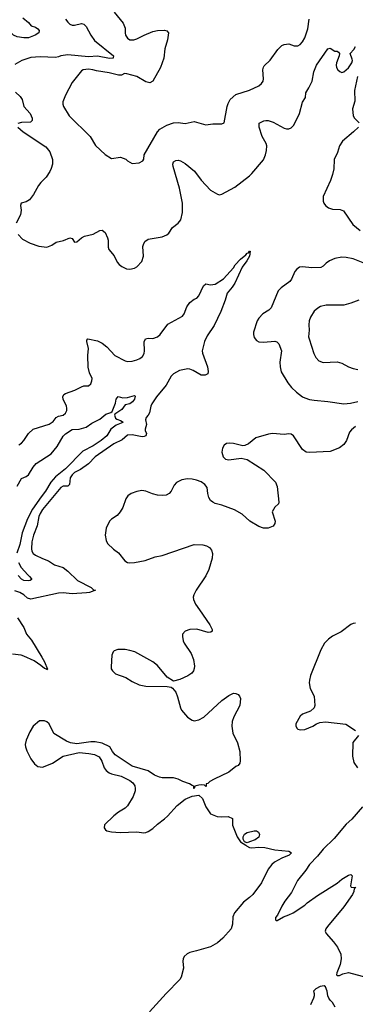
# Model space of a CAD drawing. Header units: inches. Extents: x 1173000 to 1307049, y 522583 to 678455.
# Tile 95 of 256: x 1220573 to 1223488, y 556575 to 565124. Entities that reach past the tile are written whole.
import ezdxf

# ---------------------------------------------------------------- set-up
doc = ezdxf.new("R2010")
doc.units = ezdxf.units.IN
doc.header["$MEASUREMENT"] = 0
doc.layers.add('B2525', color=7, linetype='Continuous')
doc.layers.add('B2526', color=7, linetype='Continuous')

msp = doc.modelspace()

# ---------------------------------------------------------------- linework, layer by layer
at = {"layer": 'B2525', "color": 5}
for points, elevation in [([(1222135.2, 560000), (1222225.7, 559870), (1222245.5, 559830), (1222244, 559816), (1222233.8, 559806.2), (1222210, 559804.2), (1222112.3, 559832.2), (1222050, 559831.1), (1222010, 559814.5), (1221988.2, 559790), (1221986, 559770), (1221994.4, 559730), (1222003.1, 559710), (1222061.8, 559621.8), (1222082, 559570), (1222090.4, 559510.4), (1222088.4, 559490), (1222082.4, 559470), (1222069, 559451), (1222032.7, 559427.3), (1221964.7, 559395.3), (1221910, 559382), (1221854.7, 559414.7), (1221770, 559516.3), (1221730, 559549.7), (1221574.5, 559634.5), (1221530, 559648.5), (1221490, 559654.7), (1221424.9, 559655.1), (1221395.1, 559644.9), (1221384.8, 559635.2), (1221374.6, 559605.4), (1221366.5, 559506.5), (1221369, 559489), (1221378.4, 559470), (1221405.7, 559445.7), (1221493.7, 559413.7), (1221550, 559378.4), (1221610, 559348.7), (1221670, 559336.5), (1221854, 559334), (1221887.9, 559327.9), (1221900.7, 559320.7), (1221930, 559286), (1221944.9, 559244.9), (1221968.9, 559150), (1221979.5, 559130), (1222030, 559067.2), (1222070, 559042.6), (1222090, 559038), (1222130, 559045.7), (1222172.4, 559067.6), (1222330, 559212.2), (1222390, 559257.1), (1222430, 559276.3), (1222450, 559274.8), (1222470, 559266), (1222482.8, 559250), (1222490.5, 559230.5), (1222484.9, 559170), (1222434, 559070), (1222419.5, 559030), (1222414.4, 558990), (1222424.9, 558930), (1222465.1, 558845.1), (1222486, 558770), (1222488.5, 558690), (1222484.4, 558670), (1222470.4, 558650), (1222450, 558639.7), (1222390, 558591), (1222261, 558530), (1222224.7, 558510), (1222206.8, 558493.2), (1222194, 558490), (1222194, 558470), (1222190, 558466), (1222178, 558478), (1222150, 558482), (1222130, 558479), (1222094, 558470), (1222090, 558448), (1222086, 558450), (1222086, 558470), (1222070, 558474), (1222049.4, 558489.4), (1221990, 558509.5), (1221948.7, 558530), (1221910, 558540.7), (1221810, 558542.7), (1221787.2, 558547.2), (1221745.1, 558565.1), (1221690, 558601.2), (1221550, 558642.7), (1221402.5, 558742.5), (1221379, 558770), (1221355.3, 558810), (1221290, 558842.7), (1221230, 558854.5), (1221190, 558855.1), (1221070, 558837.2), (1221015.3, 558844.7), (1220979.1, 558859.1), (1220870, 558926.6), (1220829.7, 559009.7), (1220810, 559027.3), (1220790, 559037.4), (1220744.7, 559035.3), (1220689, 558991), (1220659.9, 558940.1), (1220630.4, 558870), (1220621.6, 558830), (1220623.8, 558810), (1220636.1, 558776.1), (1220670, 558706.8), (1220702.8, 558662.8), (1220730, 558640.7), (1220770, 558635.5), (1220810, 558648), (1220857.2, 558670), (1220950, 558730.4), (1221090, 558760.7), (1221174.4, 558754.4), (1221224, 558744), (1221262.8, 558722.8), (1221285.2, 558685.2), (1221306, 558630), (1221325.2, 558605.2), (1221350, 558586), (1221370, 558576), (1221455.2, 558555.2), (1221530, 558518.8), (1221557.1, 558497.1), (1221573, 558473), (1221577.3, 558450), (1221576.3, 558430), (1221559.9, 558380.1), (1221510, 558299), (1221490, 558277.2), (1221430, 558243.7), (1221390, 558212.3), (1221310, 558134), (1221307.1, 558107.1), (1221318, 558090), (1221330, 558082.8), (1221370, 558073), (1221446.9, 558066.9), (1221590, 558073.4), (1221650, 558064), (1221670, 558066.8), (1221690, 558074.8), (1221730, 558102), (1221770, 558139.3), (1221830, 558184.4), (1221858.4, 558210), (1221939.8, 558300.3), (1222010, 558357.3), (1222070, 558382.8), (1222130, 558392), (1222161, 558361), (1222190.4, 558290.4), (1222230.5, 558230.5), (1222287.5, 558207.5), (1222330, 558202.8), (1222385.2, 558205.2), (1222422, 558190), (1222421, 558130), (1222462.2, 558030), (1222490, 557986.5), (1222538.5, 557958.5), (1222544.4, 557950), (1222570, 557938), (1222590, 557934.4), (1222650, 557939), (1222703.8, 557936.2), (1222790, 557917.1), (1222910, 557905.5), (1222932.7, 557890), (1222914, 557870), (1222850, 557844.7), (1222787.7, 557810), (1222764, 557790), (1222730.7, 557750), (1222673, 557630), (1222597.1, 557530), (1222570, 557501.6), (1222516.7, 557463.3), (1222438, 557370), (1222425.7, 557334.3), (1222421.7, 557270), (1222411, 557230), (1222338.9, 557150), (1222290, 557108.6), (1222230, 557074.5), (1222110, 557038.7), (1222050, 557026.3), (1222026.6, 557013.4), (1222003.1, 556990), (1221992, 556970), (1221990.3, 556950), (1221996.1, 556890), (1221976.6, 556810), (1221965.4, 556790), (1221846.6, 556670), (1221700.1, 556510)], 820), ([(1220555.3, 559930), (1220608.2, 559848.2), (1220633.1, 559790), (1220677, 559737), (1220766.6, 559590), (1220789.4, 559550), (1220814.6, 559485.4), (1220810, 559479), (1220806, 559486), (1220790, 559489.7), (1220757.7, 559517.7), (1220697.5, 559557.5), (1220610, 559598), (1220585.7, 559605.7), (1220510, 559616.4)], 780), ([(1223490, 559886), (1223470, 559882.7), (1223448.3, 559871.7), (1223364.7, 559810), (1223290, 559773.2), (1223254.6, 559745.4), (1223222, 559710), (1223190, 559654), (1223100.5, 559430), (1223090.6, 559390), (1223087.9, 559367.9), (1223097.3, 559317.3), (1223131, 559250), (1223136, 559170), (1223130.8, 559149.2), (1223099.8, 559120.2), (1223030, 559095.3), (1223010, 559078), (1222972, 559010), (1222972, 558990), (1222982, 558970), (1222990, 558964.7), (1223010, 558958), (1223050, 558961), (1223118, 558990), (1223150, 559011.3), (1223179, 559021), (1223230, 559026.8), (1223407.1, 559007.1), (1223490, 558952)], 840), ([(1223517.3, 558910), (1223467.3, 558850), (1223462.8, 558730), (1223474.4, 558674.4), (1223507.9, 558627.9)], 840), ([(1223550.7, 558289.3), (1223457.3, 558182.7), (1223410, 558138.2), (1223303.5, 558016.5), (1223210, 557923), (1223159.4, 557860.6), (1223091, 557790), (1223059.3, 557740.7), (1222986, 557650), (1222933.2, 557546.8), (1222876, 557470), (1222850, 557428), (1222812, 557348), (1222794, 557330), (1222794, 557310), (1222802, 557302), (1222810, 557302), (1222864, 557336), (1222910, 557351.3), (1222948, 557370), (1223050, 557436), (1223070, 557456), (1223160.2, 557519.8), (1223331.7, 557628.3), (1223370, 557662.8), (1223430, 557696), (1223450, 557702), (1223462, 557690), (1223445.4, 557605.4), (1223452.7, 557592.7), (1223492, 557590), (1223478, 557582), (1223474.8, 557554.8), (1223464.9, 557530), (1223390, 557422), (1223247.7, 557252.3), (1223232.4, 557230), (1223226.4, 557210), (1223235.2, 557190), (1223299.2, 557119.2), (1223332.9, 557072.9), (1223361.6, 557010), (1223364.8, 556970), (1223357.8, 556922.2), (1223327.7, 556850), (1223324.7, 556830), (1223330, 556824.7), (1223350, 556826), (1223380.2, 556839.8), (1223430, 556850.8), (1223590, 556808)], 840), ([(1223313.2, 556550), (1223289.2, 556590), (1223269.2, 556610), (1223257.2, 556630), (1223249, 556650), (1223245.2, 556690), (1223230, 556728), (1223217, 556737), (1223184, 556730), (1223146.8, 556710), (1223124.7, 556690), (1223132, 556670), (1223132, 556650), (1223124.7, 556630), (1223098, 556570)], 840)]:
    msp.add_lwpolyline(points, dxfattribs=dict(at, elevation=elevation))
at = {"layer": 'B2525', "color": 5, "elevation": 820}
msp.add_lwpolyline([(1222550, 557978.3), (1222526, 557986), (1222515.6, 558010), (1222515.3, 558030), (1222527.2, 558052.8), (1222550, 558066.4), (1222610, 558082.3), (1222630, 558081.6), (1222647.4, 558070), (1222656, 558050), (1222650, 558026.9), (1222617.9, 558002.1), (1222570, 557984.7)], close=True, dxfattribs=at)
at = {"layer": 'B2526', "color": 5}
for points, elevation in [([(1221392.7, 565190), (1221472.9, 565092.9), (1221490.4, 565050), (1221488, 565010), (1221493.4, 564990), (1221510, 564964), (1221530, 564950.7), (1221566, 564950), (1221590, 564957.1), (1221654, 564990), (1221730, 565020.4), (1221770.6, 565030.6), (1221830, 565034.8), (1221850, 565026.8), (1221866.8, 565010), (1221857.4, 564950), (1221834.6, 564870), (1221826, 564790), (1221796.9, 564710), (1221730, 564592), (1221702.6, 564577.4), (1221670, 564584.2), (1221590, 564631), (1221504.5, 564655.5), (1221483.4, 564656.6), (1221456.3, 564643.7), (1221430, 564642.9), (1221350, 564663), (1221239.5, 564679.5), (1221208.7, 564690), (1221170, 564694.2), (1221123.8, 564690), (1221110, 564681.7), (1221030, 564578.9), (1220970.4, 564470), (1220949, 564410), (1220947.7, 564390), (1220953.7, 564370), (1221004.2, 564290), (1221186, 564110), (1221230.7, 564030.7), (1221314.4, 563954.4), (1221370, 563918.8), (1221450, 563930.8), (1221494, 563914), (1221510, 563898), (1221550, 563876), (1221610, 563882), (1221642, 563898), (1221650, 563914), (1221655.6, 563950), (1221770, 564152), (1221790, 564173.8), (1221850, 564209.1), (1221910, 564227.8), (1221950, 564230.3), (1222010, 564223.1), (1222090, 564240.4), (1222190, 564210.4), (1222250, 564218.7), (1222330, 564218.8), (1222348.7, 564230), (1222374.3, 564370), (1222383.3, 564396.7), (1222402.4, 564430), (1222450, 564474), (1222568.6, 564511.4), (1222649.3, 564550), (1222674.5, 564570), (1222686.6, 564590), (1222689.5, 564610), (1222683.6, 564690), (1222690, 564711.3), (1222697, 564723), (1222750, 564774), (1222813.9, 564866.1), (1222850, 564899.1), (1222870, 564907.7), (1222910, 564914), (1222958.5, 564898.5), (1222990, 564898), (1223010, 564908), (1223030, 564930.8), (1223050, 564966), (1223075.7, 565044.3), (1223087.4, 565130)], 840), ([(1220599.6, 565139.6), (1220650, 565098.7), (1220672.3, 565072.3), (1220710, 565058.6), (1220730, 565044.2), (1220741.4, 565030), (1220740.2, 565010), (1220706.4, 564990), (1220650, 564968), (1220610, 564967.9), (1220550, 564975.7), (1220518.1, 564990), (1220470, 565037.6), (1220390, 565073.6), (1220168.9, 565151.1)], 780), ([(1220970.2, 565130.2), (1220990, 565102), (1221010, 565086), (1221030, 565077.8), (1221050, 565076.1), (1221110, 565090.3), (1221130, 565086.4), (1221150, 565066), (1221190.2, 564990), (1221224.2, 564944.2), (1221387.4, 564810), (1221386.4, 564793.6), (1221384, 564790), (1221352.2, 564787.8), (1221250, 564806.4), (1221170, 564801.7), (1220990, 564818.6), (1220929.4, 564810.6), (1220910, 564800.7), (1220884.4, 564795.6), (1220750, 564801.9), (1220670, 564796.9), (1220592, 564770), (1220530, 564735.9)], 820), ([(1220558.6, 563258.6), (1220598.2, 563218.2), (1220663.9, 563183.9), (1220738.1, 563158.1), (1220809.7, 563150.3), (1220853.3, 563166.7), (1220890, 563193), (1220953.7, 563206.3), (1221010, 563230.6), (1221030, 563224.7), (1221050, 563192), (1221070, 563196), (1221109, 563230), (1221135.1, 563244.9), (1221210, 563262.4), (1221270, 563295.3), (1221290, 563295.8), (1221315.2, 563275.2), (1221336, 563230), (1221340.9, 563210), (1221342.4, 563150), (1221348.2, 563130), (1221393, 563073), (1221420.2, 563020.3), (1221438, 562998), (1221461.7, 562981.7), (1221502, 562962), (1221530, 562957.6), (1221570, 562967), (1221590, 562978.4), (1221633.8, 563026.2), (1221649.7, 563070), (1221643.5, 563156.5), (1221647.2, 563172.8), (1221661.5, 563198.5), (1221690, 563217.6), (1221810, 563238.4), (1221850, 563255.5), (1221870, 563270.8), (1221901.4, 563318.6), (1221950, 563358.7), (1221972.2, 563387.8), (1221986.1, 563450), (1221988.7, 563530), (1221960.9, 563660.9), (1221905.7, 563850), (1221903.1, 563870), (1221909.8, 563890.2), (1221930, 563901.1), (1221950, 563904.6), (1221970, 563899.5), (1222010, 563874.9), (1222090.3, 563810), (1222150, 563730.4), (1222230, 563644), (1222290.5, 563610.5), (1222310, 563604), (1222330, 563610.6), (1222440.9, 563670), (1222570, 563768.5), (1222590, 563788.5), (1222690, 563908.5), (1222707.4, 563950), (1222717.6, 563990), (1222719.7, 564030), (1222714.7, 564050), (1222679.8, 564110), (1222654.5, 564190), (1222654, 564226), (1222694, 564246), (1222710, 564250.3), (1222730, 564248.9), (1222774.5, 564234.5), (1222870, 564183.1), (1222890, 564176.4), (1222910, 564176.4), (1222930, 564186.4), (1222950, 564206.4), (1222970, 564238.4), (1223004, 564310), (1223030.6, 564409.4), (1223056.4, 564450), (1223058.3, 564490), (1223085.9, 564534.1), (1223112.5, 564590), (1223128.8, 564671.2), (1223150, 564728.7), (1223250, 564870.6), (1223270, 564877.3), (1223310, 564851), (1223330, 564851), (1223342.8, 564842.8), (1223351, 564830), (1223347.7, 564810), (1223324.2, 564750), (1223321.1, 564730), (1223324.9, 564710), (1223337.1, 564690), (1223354.4, 564674.4), (1223370, 564667), (1223390, 564671.8), (1223430, 564705.5), (1223457.7, 564750), (1223463.9, 564770), (1223462, 564782), (1223442.7, 564830), (1223475.3, 564864.7), (1223490, 564891)], 820), ([(1223508.4, 564630), (1223481.9, 564510), (1223483, 564417), (1223463.1, 564350), (1223470.3, 564290), (1223482, 564270), (1223522, 564230)], 820), ([(1220536.1, 564496.1), (1220578.6, 564458.6), (1220594.6, 564430), (1220610.4, 564370), (1220663.1, 564310), (1220681.6, 564270), (1220682, 564250), (1220666, 564234), (1220590, 564231.9), (1220557.6, 564222.4)], 820), ([(1220556.8, 564190), (1220604.3, 564150), (1220799, 564019), (1220835.6, 563975.6), (1220858.9, 563910), (1220857.1, 563870), (1220846.4, 563833.6), (1220834.5, 563805.5), (1220803.8, 563756.2), (1220756.4, 563710), (1220736.2, 563683.8), (1220693.2, 563606.8), (1220658.8, 563561.2), (1220630, 563542.4), (1220586.8, 563530), (1220581.3, 563510), (1220585.5, 563470), (1220579.7, 563430), (1220543.4, 563356.6)], 820), ([(1223515.3, 564190), (1223473.4, 564150), (1223376.5, 564070), (1223351.7, 564030), (1223334.9, 563970), (1223304.2, 563910), (1223301.5, 563830), (1223290, 563781.2), (1223273, 563727), (1223210.4, 563590), (1223208.8, 563550), (1223214.4, 563530), (1223228.4, 563510), (1223254.8, 563490), (1223290, 563479.5), (1223357.4, 563477.4), (1223385.9, 563465.8), (1223467, 563347), (1223530, 563294.6)], 820), ([(1220566, 561434), (1220590, 561448.2), (1220610, 561470.5), (1220650, 561532.7), (1220690, 561568.4), (1220830, 561611.8), (1220863.6, 561636.4), (1220890, 561671.5), (1220910, 561683.2), (1220950, 561690.3), (1220970, 561707.2), (1220981.7, 561730), (1220983.5, 561750), (1220979.7, 561770), (1220951.3, 561830), (1220947.8, 561850), (1220957, 561870), (1220970, 561878.7), (1221051.9, 561908.1), (1221110, 561938), (1221130, 561944), (1221170, 561944.9), (1221190, 561964), (1221199.6, 561990), (1221202, 562010), (1221178.7, 562058.7), (1221168, 562108), (1221165.1, 562210), (1221169.6, 562270), (1221155.1, 562330), (1221157, 562343), (1221165.4, 562354.6), (1221250, 562336.4), (1221290, 562315.3), (1221330, 562283.1), (1221400.4, 562210), (1221490, 562161.7), (1221510, 562155.6), (1221550, 562159), (1221590, 562170.3), (1221616.3, 562183.7), (1221639.3, 562200.7), (1221654.7, 562225.3), (1221657.6, 562250), (1221653.6, 562326.4), (1221666.7, 562353.3), (1221690, 562360.3), (1221730, 562356.5), (1221770, 562370.3), (1221792, 562390), (1221860.5, 562479.5), (1221986.9, 562550), (1222002, 562570), (1222025.3, 562630), (1222050, 562668.4), (1222090, 562697.6), (1222112.3, 562707.8), (1222130, 562727.3), (1222170, 562813.4), (1222190, 562830.4), (1222230, 562823.1), (1222270, 562828.8), (1222344.8, 562875.2), (1222430.6, 562969.4), (1222445.4, 562994.6), (1222490, 563044.9), (1222537.5, 563082.5), (1222550, 563097.6), (1222559.1, 563100.9), (1222570, 563115.5), (1222574.6, 563114.6), (1222568.8, 563070), (1222546, 563030), (1222505.1, 562974.9), (1222442.1, 562837.9), (1222418.5, 562801.5), (1222375.8, 562750), (1222358.4, 562690), (1222320.2, 562590), (1222262.8, 562470), (1222201, 562379), (1222177.8, 562330), (1222157.4, 562250), (1222161.1, 562230), (1222205.3, 562110), (1222210.3, 562070), (1222206.7, 562050), (1222183.5, 562036.5), (1222150, 562037.8), (1222079.2, 562079.2), (1222050, 562091.3), (1222032.3, 562092.3), (1221961.2, 562078.8), (1221910, 562049.9), (1221890, 562027.9), (1221844.2, 561950), (1221762.6, 561850), (1221721, 561790), (1221712.4, 561770), (1221700.1, 561710), (1221690.1, 561689.9), (1221672.4, 561670), (1221666.4, 561650), (1221674.3, 561610), (1221662.3, 561570), (1221663, 561557), (1221675.8, 561530), (1221667.8, 561512.2), (1221655, 561505), (1221636.3, 561503.7), (1221550, 561521.1), (1221510, 561517.2), (1221462.2, 561477.8), (1221390, 561442), (1221229.3, 561330), (1221170, 561268.2), (1221102.3, 561217.7), (1221050, 561191.9), (1221030, 561174), (1221012.9, 561147.1), (1221006.4, 561090), (1220990, 561075), (1220950, 561074.4), (1220930, 561061.7), (1220770, 560870.7), (1220750, 560836.9), (1220740.2, 560810), (1220726.4, 560730), (1220692.7, 560650), (1220679.3, 560590), (1220674.9, 560530), (1220677.7, 560510), (1220690, 560490.4), (1220710, 560475.3), (1220770, 560445.3), (1220824.8, 560424.8), (1220876.3, 560390), (1220950, 560366.7), (1220990, 560337.3), (1221075.5, 560255.5), (1221194.3, 560194.3), (1221215.3, 560175.3), (1221230.5, 560170), (1221179.1, 560150), (1221152.8, 560147.2), (1221030, 560139.9), (1220950, 560146.9), (1220910, 560144.7), (1220670, 560094.2), (1220640.5, 560100.5), (1220608, 560130), (1220574.3, 560150), (1220530, 560165)], 780), ([(1223570, 563006.1), (1223470, 563047.3), (1223410, 563060.3), (1223370, 563062.2), (1223310.7, 563050), (1223264.9, 563030), (1223235.5, 563010), (1223210, 562984.5), (1223187.5, 562972.5), (1223111.4, 562968.6), (1223030, 562979.7), (1223004.5, 562975.5), (1222980.7, 562959.3), (1222963, 562937), (1222933.1, 562870), (1222919.5, 562850), (1222843.1, 562796.9), (1222818, 562770), (1222758.7, 562621.3), (1222738.5, 562601.5), (1222683.6, 562570), (1222650, 562533.3), (1222636.9, 562510), (1222605.2, 562410), (1222603.9, 562390), (1222610, 562363.8), (1222630, 562338), (1222650, 562327.6), (1222690, 562323.6), (1222790, 562332.2), (1222806.4, 562326.4), (1222824, 562310), (1222848.4, 562250), (1222833.8, 562150), (1222835.6, 562110), (1222845.7, 562065.7), (1222901.1, 561970), (1222933.7, 561930), (1222977.6, 561890), (1223030, 561850.3), (1223050, 561840.2), (1223090, 561826.4), (1223130, 561820.2), (1223250, 561810.2), (1223390, 561790.2), (1223446.1, 561793.9), (1223510, 561810.4)], 820), ([(1223518, 562690), (1223450, 562662.4), (1223390, 562646.6), (1223235.3, 562644.7), (1223187.1, 562632.9), (1223161.4, 562618.6), (1223130, 562592.3), (1223097.7, 562542.3), (1223087, 562510), (1223083.9, 562476.1), (1223087, 562430), (1223082.3, 562370), (1223086.9, 562353.1), (1223127.4, 562227.4), (1223144.9, 562190), (1223170, 562162.8), (1223208.1, 562148.1), (1223330, 562154.9), (1223370, 562142.4), (1223430, 562110.4), (1223470, 562095.3), (1223510, 562087.2)], 840), ([(1220550, 561073.1), (1220590, 561139.6), (1220630, 561158.6), (1220650, 561174), (1220690, 561239.5), (1220715.8, 561270), (1220846, 561354), (1220900, 561420), (1220950, 561507.8), (1220970, 561529.2), (1221030, 561566.7), (1221089.7, 561570.3), (1221150, 561585.7), (1221199.6, 561620.4), (1221270, 561654.6), (1221321.3, 561698.7), (1221365.2, 561714.8), (1221376.4, 561723.6), (1221404.7, 561795.3), (1221411.1, 561830), (1221428.3, 561851.7), (1221470, 561842.3), (1221510, 561843.2), (1221570, 561862), (1221576.5, 561856.5), (1221570.8, 561829.2), (1221554.2, 561805.8), (1221530.1, 561789.9), (1221490, 561779.3), (1221460, 561740), (1221399.3, 561700.7), (1221395.3, 561690), (1221404.6, 561664.6), (1221416.1, 561656.1), (1221450, 561645.5), (1221470.9, 561630.9), (1221470, 561626), (1221410, 561603.1), (1221364.6, 561570), (1221328.7, 561510), (1221280.3, 561470), (1221210, 561424.1), (1221120.7, 561379.3), (1220970, 561225.7), (1220884.9, 561155.1), (1220843, 561110), (1220796.5, 561030), (1220758.3, 560981.7), (1220685.6, 560874.4), (1220640.8, 560790), (1220595.8, 560670), (1220573.3, 560566.7), (1220548.5, 560491.5)], 760), ([(1223490, 561591.1), (1223455.8, 561564.2), (1223437.6, 561542.4), (1223411, 561470), (1223390, 561436), (1223350, 561407.7), (1223270, 561375.4), (1223090, 561366.2), (1223061.2, 561370), (1223030, 561391.8), (1222950, 561511.3), (1222930, 561526.6), (1222910, 561528.3), (1222870, 561523.5), (1222770, 561532.1), (1222734.4, 561525.6), (1222625.2, 561494.8), (1222559.2, 561440.8), (1222530, 561426.6), (1222510, 561425.1), (1222430, 561445.1), (1222392.2, 561447.8), (1222370, 561443.6), (1222349, 561431), (1222335.8, 561404.2), (1222330.3, 561370), (1222340.3, 561330), (1222360.4, 561310), (1222390, 561303.5), (1222497.6, 561317.6), (1222550, 561306.4), (1222692.6, 561212.6), (1222794.9, 561110), (1222808.2, 561070), (1222825.2, 560934.8), (1222819.9, 560920.1), (1222788.4, 560891.6), (1222766.8, 560850), (1222791, 560770), (1222790.7, 560749.3), (1222774.4, 560725.6), (1222730, 560709), (1222690, 560709.3), (1222650, 560723.7), (1222572.7, 560770), (1222504.5, 560830), (1222438, 560870), (1222330, 560909.5), (1222270, 560925.1), (1222250, 560935.6), (1222231, 560951), (1222216.6, 560976.6), (1222206.9, 561010), (1222201.5, 561061.4), (1222182, 561090), (1222150, 561111.3), (1222110, 561127.6), (1222070, 561135.8), (1222030, 561137.4), (1221981, 561130), (1221934.3, 561105.7), (1221916.3, 561083.7), (1221888.7, 561030), (1221870.9, 561009.1), (1221844.3, 560995.7), (1221810, 560991.9), (1221770, 560997.4), (1221727.6, 561007.6), (1221670, 561031.1), (1221635.1, 561035.1), (1221590, 561027.2), (1221542, 561010), (1221513, 560990), (1221495.6, 560964.4), (1221467.7, 560890), (1221446.7, 560850), (1221419.6, 560820.4), (1221371, 560789), (1221351.8, 560770), (1221323.6, 560710), (1221316.5, 560650), (1221323.4, 560603.4), (1221335.9, 560575.9), (1221387.2, 560527.2), (1221430, 560494.9), (1221485.2, 560425.2), (1221510, 560411.8), (1221527.8, 560407.8), (1221569.7, 560410.3), (1221662, 560430), (1221750, 560460.3), (1221812.1, 560472.1), (1222090, 560567.4), (1222164.4, 560564.4), (1222195.8, 560555.8), (1222221.5, 560541.5), (1222239, 560519), (1222247.2, 560490), (1222244.9, 560450), (1222216.9, 560350), (1222190, 560296.9), (1222104.6, 560170), (1222085.3, 560130), (1222081.3, 560110), (1222082.4, 560090), (1222100.3, 560050), (1222135.2, 560000)], 820), ([(1220564, 560410), (1220587.4, 560367.4), (1220643, 560303), (1220659.5, 560290), (1220676.3, 560270), (1220675.5, 560264.5), (1220665.5, 560254.5), (1220650, 560251.6), (1220610, 560255.1), (1220590, 560265.6), (1220559.7, 560299.7)], 760)]:
    msp.add_lwpolyline(points, dxfattribs=dict(at, elevation=elevation))

doc.saveas('drawing.dxf')
